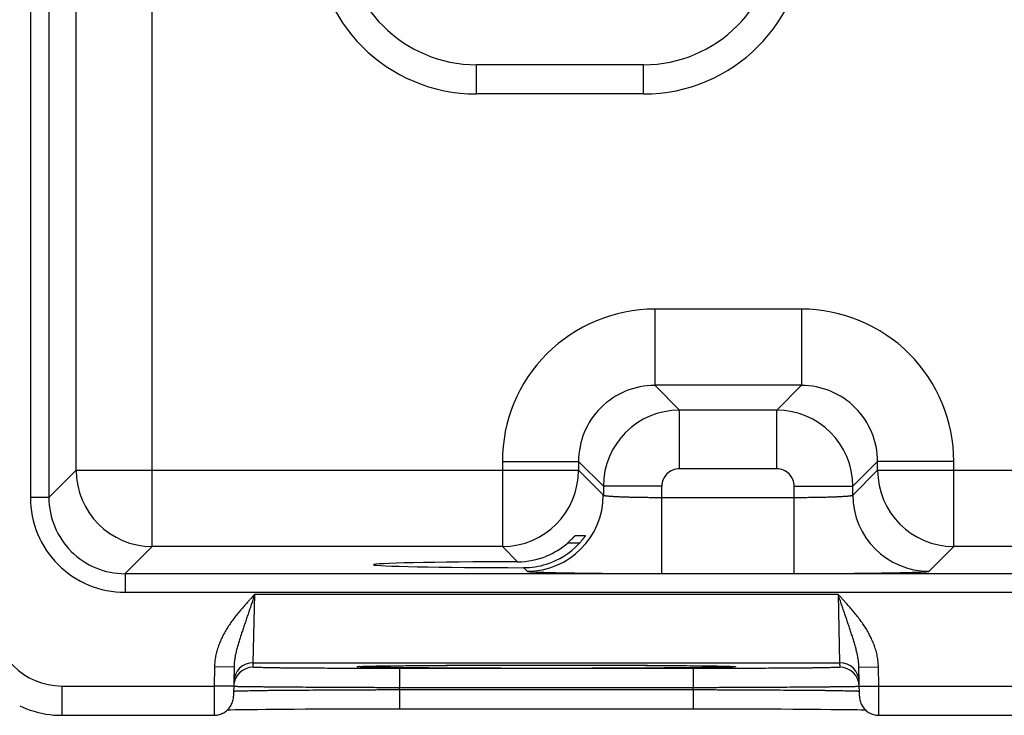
# Model space of a CAD drawing. Header units: inches. Extents: x 0 to 34, y 0 to 22.
# Tile 15 of 69: x 11.54 to 12.548, y 13.632 to 14.344. Entities that reach past the tile are written whole.
import ezdxf

# ---------------------------------------------------------------- set-up
doc = ezdxf.new("R2010")
doc.units = ezdxf.units.IN
doc.header["$LTSCALE"] = 1.87
doc.header["$MEASUREMENT"] = 0
doc.layers.get('0').update_dxf_attribs({"linetype": 'CONTINUOUS'})

msp = doc.modelspace()

# ---------------------------------------------------------------- linework, layer by layer
at = {"color": 7, "linetype": 'CONTINUOUS'}
for p, q in [((11.6755, 13.805), (11.6755, 16.9277)), ((11.5507, 16.8775), (11.5507, 13.8551)), ((11.5697, 16.8775), (11.5697, 13.8551)), ((11.5976, 13.883), (11.5976, 16.8497)), ((12.1787, 14.2983), (12.0077, 14.2983)), ((12.0077, 14.2683), (12.0077, 14.2983)), ((12.1787, 14.2683), (12.1787, 14.2983)), ((12.1787, 14.2683), (12.0077, 14.2683)), ((12.3404, 14.048), (12.1901, 14.048)), ((12.1901, 14.048), (12.1901, 13.97)), ((12.3404, 14.048), (12.3404, 13.97)), ((12.3404, 13.97), (12.1901, 13.97)), ((12.1901, 13.97), (12.2155, 13.9446)), ((12.3404, 13.97), (12.315, 13.9446)), ((12.315, 13.9446), (12.2155, 13.9446)), ((12.2155, 13.8846), (12.2155, 13.9446)), ((12.315, 13.8846), (12.315, 13.9446)), ((12.0341, 13.892), (12.1121, 13.892)), ((12.0341, 13.892), (12.0341, 13.805)), ((12.1121, 13.892), (12.1375, 13.8666)), ((12.1121, 13.892), (12.1121, 13.883)), ((12.4184, 13.892), (12.393, 13.8666)), ((12.4964, 13.892), (12.4184, 13.892)), ((12.4184, 13.883), (12.4184, 13.892)), ((12.4964, 13.805), (12.4964, 13.892)), ((11.5697, 13.8551), (11.5976, 13.883)), ((11.5976, 13.883), (12.1121, 13.883)), ((12.1121, 13.883), (12.1375, 13.8576)), ((12.315, 13.8846), (12.2155, 13.8846)), ((12.393, 13.8576), (12.4184, 13.883)), ((12.4184, 13.883), (13.0421, 13.883)), ((12.1975, 13.8666), (12.1375, 13.8666)), ((12.1375, 13.8666), (12.1375, 13.8576)), ((12.1975, 13.7772), (12.1975, 13.8666)), ((12.333, 13.8666), (12.393, 13.8666)), ((12.333, 13.7772), (12.333, 13.8666)), ((12.393, 13.8576), (12.393, 13.8666)), ((11.5697, 13.8551), (11.5507, 13.8551)), ((12.1975, 13.8552), (12.333, 13.8552)), ((12.1088, 13.8162), (12.1191, 13.8162)), ((11.6477, 13.7772), (11.6755, 13.805)), ((12.0341, 13.805), (11.6755, 13.805)), ((12.0341, 13.805), (12.0497, 13.7894)), ((12.1132, 13.8085), (12.1008, 13.8085)), ((12.471, 13.7796), (12.4964, 13.805)), ((12.9641, 13.805), (12.4964, 13.805)), ((11.6477, 13.7772), (15.3179, 13.7772)), ((11.6477, 13.7772), (11.6477, 13.7582)), ((12.0558, 13.7833), (12.0595, 13.7796)), ((12.1975, 13.7772), (12.333, 13.7772)), ((11.6477, 13.7582), (15.3179, 13.7582)), ((11.779, 13.686), (11.7806, 13.756)), ((11.7806, 13.756), (12.3779, 13.756)), ((12.3779, 13.756), (12.3795, 13.686)), ((11.7789, 13.6813), (11.779, 13.686)), ((11.779, 13.686), (12.3795, 13.686)), ((11.954, 13.6831), (11.9663, 13.6832)), ((11.9663, 13.6832), (11.9762, 13.6833)), ((11.9762, 13.6833), (11.9875, 13.6833)), ((11.9875, 13.6833), (11.9998, 13.6834)), ((11.9998, 13.6834), (12.0126, 13.6834)), ((12.0126, 13.6834), (12.0256, 13.6835)), ((12.0256, 13.6835), (12.0388, 13.6835)), ((12.0388, 13.6835), (12.0522, 13.6835)), ((12.0522, 13.6835), (12.0658, 13.6835)), ((12.0658, 13.6835), (12.0792, 13.6835)), ((12.0792, 13.6835), (12.0927, 13.6835)), ((12.0927, 13.6835), (12.1063, 13.6835)), ((12.1063, 13.6835), (12.1197, 13.6835)), ((12.1197, 13.6835), (12.133, 13.6835)), ((12.133, 13.6835), (12.146, 13.6834)), ((12.146, 13.6834), (12.1586, 13.6834)), ((12.1586, 13.6834), (12.1709, 13.6833)), ((12.1709, 13.6833), (12.1827, 13.6833)), ((12.1827, 13.6833), (12.1939, 13.6832)), ((12.1939, 13.6832), (12.2037, 13.6832)), ((12.2037, 13.6832), (12.2122, 13.6831)), ((12.3795, 13.686), (12.3796, 13.6813)), ((11.7393, 13.6819), (11.7389, 13.6621)), ((11.7593, 13.6815), (11.7393, 13.6819)), ((11.7593, 13.6815), (11.7587, 13.6518)), ((11.8878, 13.6821), (11.8879, 13.6821)), ((11.8879, 13.6821), (11.888, 13.6821)), ((11.888, 13.6821), (11.8882, 13.6821)), ((11.8882, 13.6821), (11.8885, 13.6821)), ((11.8885, 13.6821), (11.8888, 13.6821)), ((11.8888, 13.6821), (11.8894, 13.6822)), ((11.8894, 13.6822), (11.8901, 13.6822)), ((11.8901, 13.6822), (11.8912, 13.6823)), ((11.8912, 13.6823), (11.8926, 13.6823)), ((11.8926, 13.6823), (11.8948, 13.6824)), ((11.8948, 13.6824), (11.8978, 13.6824)), ((11.8978, 13.6824), (11.901, 13.6825)), ((11.901, 13.6825), (11.9049, 13.6826)), ((11.9049, 13.6826), (11.9098, 13.6827)), ((11.9098, 13.6827), (11.9157, 13.6828)), ((11.9157, 13.6828), (11.9228, 13.6829)), ((11.9228, 13.6829), (11.929, 13.6829)), ((12.2296, 13.68), (11.9289, 13.68)), ((11.9289, 13.68), (11.9289, 13.6604)), ((11.929, 13.6829), (11.936, 13.683)), ((11.936, 13.683), (11.9442, 13.6831)), ((11.9442, 13.6831), (11.954, 13.6831)), ((12.2122, 13.6831), (12.2226, 13.683)), ((12.2226, 13.683), (12.231, 13.6829)), ((12.2296, 13.68), (12.2296, 13.6604)), ((12.231, 13.6829), (12.2378, 13.6828)), ((12.2378, 13.6828), (12.2436, 13.6827)), ((12.2436, 13.6827), (12.2483, 13.6827)), ((12.2483, 13.6827), (12.2535, 13.6826)), ((12.2535, 13.6826), (12.2576, 13.6825)), ((12.2576, 13.6825), (12.261, 13.6824)), ((12.261, 13.6824), (12.2637, 13.6824)), ((12.2637, 13.6824), (12.2659, 13.6823)), ((12.2659, 13.6823), (12.2675, 13.6822)), ((12.2675, 13.6822), (12.2685, 13.6822)), ((12.2685, 13.6822), (12.2692, 13.6822)), ((12.2692, 13.6822), (12.2697, 13.6821)), ((12.2697, 13.6821), (12.27, 13.6821)), ((12.27, 13.6821), (12.2703, 13.6821)), ((12.2703, 13.6821), (12.2705, 13.6821)), ((12.3992, 13.6815), (12.4192, 13.6819)), ((12.3997, 13.6518), (12.3992, 13.6815)), ((12.4196, 13.6621), (12.4192, 13.6819)), ((11.583, 13.6621), (11.7389, 13.6621)), ((11.583, 13.6621), (11.583, 13.6321)), ((11.7389, 13.6621), (11.7388, 13.6321)), ((11.7589, 13.6618), (11.7389, 13.6621)), ((11.7588, 13.6568), (11.7589, 13.6568)), ((11.759, 13.6616), (11.7589, 13.6617)), ((11.9288, 13.6584), (11.9289, 13.6604)), ((11.9288, 13.6584), (12.2296, 13.6584)), ((11.9288, 13.6584), (11.9288, 13.6388)), ((12.2296, 13.6604), (11.9289, 13.6604)), ((12.2296, 13.6584), (12.2296, 13.6604)), ((12.2296, 13.6584), (12.2296, 13.6388)), ((12.3996, 13.6617), (12.3994, 13.6616)), ((12.3995, 13.6568), (12.3996, 13.6568)), ((12.3996, 13.6618), (12.4196, 13.6621)), ((12.4196, 13.6621), (12.6689, 13.6621)), ((12.4197, 13.6321), (12.4196, 13.6621)), ((11.7527, 13.6377), (11.7559, 13.6378)), ((11.7559, 13.6378), (11.7604, 13.6379)), ((11.7604, 13.6379), (11.7647, 13.638)), ((11.7647, 13.638), (11.7699, 13.638)), ((11.7699, 13.638), (11.7761, 13.6381)), ((11.7761, 13.6381), (11.7833, 13.6382)), ((11.7833, 13.6382), (11.7918, 13.6383)), ((11.7918, 13.6383), (11.8018, 13.6384)), ((11.8018, 13.6384), (11.8106, 13.6384)), ((11.8106, 13.6384), (11.8207, 13.6385)), ((11.8207, 13.6385), (11.8323, 13.6386)), ((11.8323, 13.6386), (11.8459, 13.6386)), ((11.8459, 13.6386), (11.8568, 13.6387)), ((11.8568, 13.6387), (11.8692, 13.6387)), ((11.8692, 13.6387), (11.8823, 13.6387)), ((11.8823, 13.6387), (11.8955, 13.6388)), ((11.8955, 13.6388), (11.9088, 13.6388)), ((11.9088, 13.6388), (11.9223, 13.6388)), ((11.9223, 13.6388), (12.2296, 13.6388)), ((12.2296, 13.6388), (12.2429, 13.6388)), ((12.2429, 13.6388), (12.2563, 13.6388)), ((12.2563, 13.6388), (12.2695, 13.6387)), ((12.2695, 13.6387), (12.2826, 13.6387)), ((12.2826, 13.6387), (12.2953, 13.6387)), ((12.2953, 13.6387), (12.3078, 13.6386)), ((12.3078, 13.6386), (12.3198, 13.6386)), ((12.3198, 13.6386), (12.3315, 13.6385)), ((12.3315, 13.6385), (12.3423, 13.6385)), ((12.3423, 13.6385), (12.3517, 13.6384)), ((12.3517, 13.6384), (12.3599, 13.6383)), ((12.3599, 13.6383), (12.3705, 13.6382)), ((12.3705, 13.6382), (12.3793, 13.6381)), ((12.3793, 13.6381), (12.3866, 13.6381)), ((12.3866, 13.6381), (12.3925, 13.638)), ((12.3925, 13.638), (12.3974, 13.6379)), ((12.3974, 13.6379), (12.4014, 13.6378)), ((12.4014, 13.6378), (12.4048, 13.6378)), ((12.4048, 13.6378), (12.4058, 13.6377)), ((11.583, 13.6321), (11.7388, 13.6321)), ((12.4197, 13.6321), (12.6688, 13.6321))]:
    msp.add_line(p, q, dxfattribs=at)
for points in [[(11.8878, 13.6821), (11.8878, 13.6821), (11.8878, 13.6821)], [(12.2705, 13.6821), (12.2706, 13.6821), (12.2707, 13.6821), (12.2707, 13.6821), (12.2707, 13.6821)], [(11.7388, 13.6321), (11.7394, 13.6321), (11.7406, 13.6322), (11.7418, 13.6323), (11.743, 13.6326), (11.7442, 13.6329), (11.7454, 13.6332), (11.7465, 13.6337), (11.7476, 13.6342), (11.7487, 13.6347), (11.7497, 13.6354), (11.7507, 13.6361), (11.7517, 13.6368), (11.7526, 13.6376), (11.7534, 13.6385), (11.7542, 13.6394), (11.755, 13.6404), (11.7556, 13.6414), (11.7563, 13.6424), (11.7568, 13.6435), (11.7573, 13.6446), (11.7577, 13.6458), (11.7581, 13.6469), (11.7584, 13.6481), (11.7586, 13.6493), (11.7587, 13.6505), (11.7587, 13.6518)], [(12.3997, 13.6518), (12.3998, 13.6505), (12.3999, 13.6493), (12.4001, 13.6481), (12.4004, 13.6469), (12.4007, 13.6458), (12.4012, 13.6446), (12.4017, 13.6435), (12.4022, 13.6424), (12.4028, 13.6414), (12.4035, 13.6404), (12.4043, 13.6394), (12.4051, 13.6385), (12.4059, 13.6376), (12.4068, 13.6368), (12.4078, 13.6361), (12.4088, 13.6354), (12.4098, 13.6347), (12.4109, 13.6342), (12.412, 13.6337), (12.4131, 13.6332), (12.4143, 13.6329), (12.4155, 13.6326), (12.4166, 13.6323), (12.4179, 13.6322), (12.4191, 13.6321), (12.4197, 13.6321)], [(11.5398, 13.6419), (11.5429, 13.6405), (11.5467, 13.6389), (11.5506, 13.6375), (11.5546, 13.6362), (11.5586, 13.6351), (11.5626, 13.6342), (11.5667, 13.6334), (11.5708, 13.6328), (11.5749, 13.6324), (11.5791, 13.6322), (11.583, 13.6321)]]:
    msp.add_lwpolyline(points, dxfattribs=at)
for centre, radius, start, end in [((12.0077, 14.4338), 0.1655, 180, 270), ((12.0077, 14.4338), 0.1355, 180, 270), ((12.1787, 14.4338), 0.1655, 270, 360), ((12.1787, 14.4338), 0.1355, 270, 360), ((12.1901, 13.892), 0.156, 89.9963, 180.0037), ((12.3404, 13.892), 0.156, 359.9963, 90.0037), ((12.19, 13.892), 0.0779, 89.9712, 180.0288), ((12.3404, 13.892), 0.0779, 359.9712, 90.0288), ((12.2155, 13.8666), 0.078, 90.0153, 179.9847), ((12.315, 13.8666), 0.078, 0.0153, 89.9847), ((11.6756, 13.883), 0.078, 180.0209, 269.9791), ((12.0341, 13.883), 0.078, 270.0209, 359.9791), ((12.2154, 13.8666), 0.018, 89.9962, 180.0037), ((12.315, 13.8666), 0.018, 359.9962, 90.0037), ((12.4964, 13.883), 0.078, 180.0209, 269.9791), ((11.6477, 13.8551), 0.097, 179.9966, 270.0034), ((11.6477, 13.8551), 0.078, 179.9906, 270.0094), ((12.0594, 13.8576), 0.078, 270.0209, 359.9791), ((12.471, 13.8576), 0.078, 180.0209, 269.9791), ((12.0495, 13.868), 0.0786, 292.2666, 310.7845), ((12.056, 13.8607), 0.0774, 287.4724, 316.8221), ((12.0495, 13.8679), 0.0786, 270.1847, 292.2821), ((12.056, 13.8607), 0.0774, 269.8558, 287.4495), ((11.583, 13.7321), 0.07, 180.0056, 270.0019), ((11.779, 13.666), 0.02, 89.9987, 178.9988), ((12.3795, 13.666), 0.02, 1.0012, 90.0013), ((11.7789, 13.6613), 0.02, 89.9987, 178.7553), ((11.8924, 13.6015), 0.0808, 93.1152, 93.2829), ((12.266, 13.5995), 0.0828, 86.7202, 86.8828), ((12.3796, 13.6613), 0.02, 1.2447, 90.0013), ((11.7789, 13.6613), 0.02, 178.7564, 179), ((12.3796, 13.6613), 0.02, 1, 1.2436)]:
    msp.add_arc(centre, radius, start, end, dxfattribs=at)
msp.add_ellipse((12.0792, 13.7863), major_axis=(0.1771, 0), ratio=0.017455, start_param=1.73829, end_param=4.579802, dxfattribs=at)
for points, knots in [([(12.1375, 13.8576), (12.1375, 13.8576), (12.1375, 13.8575), (12.1375, 13.8575), (12.1376, 13.8575), (12.1376, 13.8575), (12.1377, 13.8574), (12.1379, 13.8574), (12.138, 13.8573), (12.1383, 13.8572), (12.1385, 13.8572), (12.1388, 13.8571), (12.1391, 13.8571), (12.1396, 13.857), (12.1403, 13.8569), (12.1413, 13.8568), (12.1424, 13.8567), (12.1436, 13.8566), (12.1449, 13.8565), (12.1464, 13.8564), (12.1486, 13.8562), (12.1516, 13.8561), (12.1555, 13.8559), (12.1591, 13.8558), (12.1621, 13.8557), (12.1653, 13.8556), (12.1695, 13.8555), (12.1748, 13.8554), (12.1803, 13.8553), (12.1859, 13.8553), (12.1917, 13.8552), (12.1955, 13.8552), (12.1975, 13.8552)], [0, 0, 0, 0, 0.001207, 0.001962, 0.002834, 0.003831, 0.004957, 0.007611, 0.010816, 0.014578, 0.018902, 0.023789, 0.02924, 0.035253, 0.048956, 0.064876, 0.08298, 0.10323, 0.12558, 0.149981, 0.176376, 0.234901, 0.300614, 0.372902, 0.411302, 0.451089, 0.534442, 0.622179, 0.713474, 0.807469, 0.903279, 1, 1, 1, 1]), ([(12.333, 13.8552), (12.335, 13.8552), (12.3388, 13.8552), (12.3446, 13.8553), (12.3502, 13.8553), (12.3557, 13.8554), (12.3609, 13.8555), (12.3652, 13.8556), (12.3684, 13.8557), (12.3714, 13.8558), (12.375, 13.8559), (12.3789, 13.8561), (12.3819, 13.8562), (12.3841, 13.8564), (12.3856, 13.8565), (12.3869, 13.8566), (12.3881, 13.8567), (12.3892, 13.8568), (12.3901, 13.8569), (12.3909, 13.857), (12.3913, 13.8571), (12.3917, 13.8571), (12.392, 13.8572), (12.3922, 13.8572), (12.3924, 13.8573), (12.3926, 13.8574), (12.3927, 13.8574), (12.3928, 13.8575), (12.3929, 13.8575), (12.3929, 13.8575), (12.393, 13.8575), (12.393, 13.8576), (12.393, 13.8576)], [0, 0, 0, 0, 0.096721, 0.192531, 0.286526, 0.377821, 0.465558, 0.548911, 0.588698, 0.627098, 0.699386, 0.765099, 0.823624, 0.850019, 0.87442, 0.89677, 0.91702, 0.935124, 0.951044, 0.964747, 0.97076, 0.976211, 0.981098, 0.985422, 0.989184, 0.992389, 0.995043, 0.996169, 0.997166, 0.998038, 0.998793, 1, 1, 1, 1]), ([(12.1008, 13.8085), (12.1013, 13.8089), (12.102, 13.8095), (12.1029, 13.8104), (12.1036, 13.811), (12.1043, 13.8117), (12.1049, 13.8123), (12.1055, 13.8129), (12.1061, 13.8134), (12.1066, 13.814), (12.1071, 13.8144), (12.1074, 13.8148), (12.1076, 13.815), (12.1078, 13.8152), (12.108, 13.8154), (12.1082, 13.8156), (12.1083, 13.8157), (12.1085, 13.8159), (12.1086, 13.816), (12.1086, 13.816), (12.1087, 13.8161), (12.1087, 13.8161), (12.1088, 13.8162), (12.1088, 13.8162), (12.1088, 13.8162), (12.1088, 13.8162), (12.1088, 13.8162), (12.1088, 13.8162), (12.1088, 13.8162)], [0, 0, 0, 0, 0.173386, 0.258564, 0.342266, 0.424088, 0.503565, 0.580166, 0.653275, 0.722177, 0.786042, 0.81579, 0.843905, 0.870245, 0.894656, 0.916976, 0.937034, 0.954652, 0.969646, 0.976103, 0.981836, 0.986824, 0.991045, 0.994481, 0.997117, 0.998946, 0.999564, 1, 1, 1, 1]), ([(12.1191, 13.8162), (12.1191, 13.8162), (12.1191, 13.8162), (12.1191, 13.8162), (12.1191, 13.8162), (12.1191, 13.8162), (12.1191, 13.8162), (12.1191, 13.8162), (12.1191, 13.8162), (12.1191, 13.8161), (12.1191, 13.8161), (12.1191, 13.8161), (12.119, 13.816), (12.119, 13.816), (12.119, 13.8159), (12.1189, 13.8159), (12.1189, 13.8158), (12.1188, 13.8157), (12.1188, 13.8156), (12.1186, 13.8153), (12.1183, 13.8149), (12.118, 13.8144), (12.1176, 13.8139), (12.1172, 13.8133), (12.1167, 13.8127), (12.1162, 13.812), (12.1156, 13.8113), (12.115, 13.8106), (12.1144, 13.8099), (12.1136, 13.8089), (12.1129, 13.8082), (12.1124, 13.8077)], [0, 0, 0, 0, 0.000303, 0.000605, 0.001019, 0.001592, 0.002342, 0.003275, 0.004395, 0.005701, 0.00887, 0.012775, 0.017404, 0.022743, 0.028778, 0.035491, 0.042867, 0.050889, 0.068805, 0.089102, 0.136306, 0.191455, 0.253565, 0.321727, 0.395112, 0.472966, 0.554606, 0.639419, 0.726847, 0.816388, 1, 1, 1, 1]), ([(12.0595, 13.7796), (12.0595, 13.7796), (12.0595, 13.7796), (12.0595, 13.7796), (12.0596, 13.7796), (12.0597, 13.7795), (12.0598, 13.7795), (12.0599, 13.7795), (12.0601, 13.7794), (12.0604, 13.7794), (12.0608, 13.7793), (12.0613, 13.7793), (12.0619, 13.7792), (12.0626, 13.7791), (12.0633, 13.7791), (12.0641, 13.779), (12.065, 13.779), (12.0664, 13.7789), (12.0683, 13.7788), (12.0708, 13.7787), (12.0735, 13.7786), (12.0766, 13.7785), (12.08, 13.7784), (12.0836, 13.7783), (12.0876, 13.7782), (12.0917, 13.7781), (12.0961, 13.778), (12.1025, 13.7779), (12.111, 13.7778), (12.1218, 13.7776), (12.1333, 13.7775), (12.1454, 13.7774), (12.1579, 13.7773), (12.1709, 13.7773), (12.1841, 13.7773), (12.193, 13.7772), (12.1975, 13.7772)], [0, 0, 0, 0, 0.000163, 0.000356, 0.000838, 0.001455, 0.002212, 0.003109, 0.00415, 0.006665, 0.00976, 0.013432, 0.017681, 0.022505, 0.027903, 0.033872, 0.04041, 0.047512, 0.063391, 0.081469, 0.101707, 0.124062, 0.14848, 0.174901, 0.203262, 0.233502, 0.265548, 0.299322, 0.371734, 0.450067, 0.533574, 0.621478, 0.712943, 0.807113, 0.9031, 1, 1, 1, 1]), ([(12.333, 13.7772), (12.3375, 13.7772), (12.3464, 13.7773), (12.3596, 13.7773), (12.3725, 13.7773), (12.3851, 13.7774), (12.3972, 13.7775), (12.4087, 13.7776), (12.4195, 13.7778), (12.428, 13.7779), (12.4343, 13.778), (12.4388, 13.7781), (12.4429, 13.7782), (12.4468, 13.7783), (12.4505, 13.7784), (12.4538, 13.7785), (12.4569, 13.7786), (12.4597, 13.7787), (12.4622, 13.7788), (12.4641, 13.7789), (12.4655, 13.779), (12.4664, 13.779), (12.4672, 13.7791), (12.4679, 13.7791), (12.4686, 13.7792), (12.4692, 13.7793), (12.4697, 13.7793), (12.4701, 13.7794), (12.4704, 13.7794), (12.4706, 13.7795), (12.4707, 13.7795), (12.4708, 13.7795), (12.4709, 13.7796), (12.4709, 13.7796), (12.471, 13.7796), (12.471, 13.7796), (12.471, 13.7796)], [0, 0, 0, 0, 0.0969, 0.192887, 0.287057, 0.378522, 0.466426, 0.549933, 0.628266, 0.700678, 0.734452, 0.766498, 0.796738, 0.825099, 0.85152, 0.875938, 0.898293, 0.918531, 0.936609, 0.952488, 0.95959, 0.966128, 0.972097, 0.977495, 0.982319, 0.986568, 0.99024, 0.993335, 0.99585, 0.996891, 0.997788, 0.998545, 0.999162, 0.999644, 0.999837, 1, 1, 1, 1]), ([(11.7806, 13.756), (11.7793, 13.7547), (11.7775, 13.7527), (11.775, 13.75), (11.7726, 13.7473), (11.7696, 13.744), (11.766, 13.7399), (11.7626, 13.7357), (11.7592, 13.7314), (11.7565, 13.7277), (11.7545, 13.7248), (11.753, 13.7225), (11.7516, 13.7202), (11.7502, 13.7179), (11.7489, 13.7155), (11.7476, 13.7131), (11.7464, 13.7106), (11.7453, 13.7082), (11.7443, 13.7057), (11.743, 13.7023), (11.7416, 13.6979), (11.7404, 13.6927), (11.7395, 13.6873), (11.7393, 13.6837), (11.7393, 13.6819)], [0, 0, 0, 0, 0.062502, 0.093753, 0.125005, 0.187507, 0.25001, 0.312513, 0.375016, 0.437518, 0.46877, 0.500023, 0.531275, 0.562527, 0.59378, 0.625032, 0.656284, 0.687536, 0.718788, 0.75004, 0.812534, 0.875025, 0.937514, 1, 1, 1, 1]), ([(11.7806, 13.756), (11.78, 13.7544), (11.779, 13.7512), (11.7773, 13.7465), (11.7757, 13.7417), (11.7741, 13.737), (11.7725, 13.7323), (11.7709, 13.7276), (11.7694, 13.723), (11.7681, 13.7191), (11.767, 13.7161), (11.7663, 13.7138), (11.7656, 13.7115), (11.7649, 13.7092), (11.7642, 13.707), (11.7635, 13.7047), (11.7628, 13.7024), (11.7622, 13.7001), (11.7616, 13.6979), (11.7611, 13.6956), (11.7606, 13.6932), (11.7602, 13.6909), (11.7598, 13.6886), (11.7594, 13.6855), (11.7593, 13.6831), (11.7593, 13.6815)], [0, 0, 0, 0, 0.064934, 0.129755, 0.194354, 0.258635, 0.322517, 0.385939, 0.448866, 0.511285, 0.54231, 0.573219, 0.604018, 0.634715, 0.665319, 0.695844, 0.726302, 0.756707, 0.787075, 0.817423, 0.847767, 0.878122, 0.908508, 0.93894, 1, 1, 1, 1]), ([(12.4192, 13.6819), (12.4192, 13.6828), (12.4191, 13.6846), (12.4188, 13.6882), (12.4181, 13.6927), (12.4169, 13.6979), (12.4152, 13.7031), (12.4132, 13.7082), (12.4109, 13.7131), (12.4083, 13.7179), (12.4055, 13.7225), (12.4025, 13.727), (12.3993, 13.7314), (12.3959, 13.7357), (12.3924, 13.7399), (12.3889, 13.744), (12.3859, 13.7473), (12.3834, 13.75), (12.381, 13.7527), (12.3791, 13.7547), (12.3779, 13.756)], [0, 0, 0, 0, 0.031251, 0.062503, 0.124993, 0.187485, 0.249979, 0.312476, 0.374974, 0.437473, 0.499974, 0.562476, 0.624979, 0.687483, 0.749987, 0.81249, 0.874994, 0.906246, 0.937497, 1, 1, 1, 1]), ([(12.3992, 13.6815), (12.3992, 13.6823), (12.3991, 13.6839), (12.3989, 13.687), (12.3984, 13.6902), (12.3979, 13.6932), (12.3972, 13.6963), (12.3963, 13.7001), (12.3952, 13.7039), (12.3943, 13.707), (12.3936, 13.7092), (12.3929, 13.7115), (12.3922, 13.7138), (12.3914, 13.7161), (12.3904, 13.7191), (12.3891, 13.723), (12.3876, 13.7276), (12.386, 13.7323), (12.3844, 13.737), (12.3828, 13.7417), (12.3811, 13.7465), (12.3795, 13.7512), (12.3784, 13.7544), (12.3779, 13.756)], [0, 0, 0, 0, 0.030581, 0.061074, 0.121881, 0.152241, 0.182584, 0.243295, 0.304158, 0.334683, 0.365287, 0.395983, 0.426782, 0.45769, 0.488715, 0.551135, 0.614062, 0.677484, 0.741365, 0.805647, 0.870246, 0.935066, 1, 1, 1, 1]), ([(11.888, 13.6821), (11.8882, 13.6821), (11.8887, 13.6822), (11.8899, 13.6822), (11.8915, 13.6823), (11.8938, 13.6823), (11.8964, 13.6824), (11.8994, 13.6825), (11.9028, 13.6826), (11.9064, 13.6826), (11.912, 13.6827), (11.9198, 13.6828), (11.93, 13.6829), (11.9414, 13.683), (11.9539, 13.6831), (11.9673, 13.6832), (11.9869, 13.6833), (12.013, 13.6835), (12.0456, 13.6835), (12.0679, 13.6835), (12.0792, 13.6835)], [0, 0, 0, 0, 0.003782, 0.008049, 0.018029, 0.029917, 0.04369, 0.059325, 0.076792, 0.096055, 0.117075, 0.164229, 0.217884, 0.277627, 0.342989, 0.413465, 0.488504, 0.64991, 0.822193, 1, 1, 1, 1]), ([(12.0792, 13.6835), (12.0906, 13.6835), (12.1129, 13.6835), (12.1455, 13.6835), (12.1716, 13.6833), (12.1911, 13.6832), (12.2046, 13.6831), (12.2171, 13.683), (12.2284, 13.6829), (12.2387, 13.6828), (12.2465, 13.6827), (12.252, 13.6826), (12.2557, 13.6826), (12.259, 13.6825), (12.262, 13.6824), (12.2647, 13.6823), (12.2669, 13.6823), (12.2686, 13.6822), (12.2698, 13.6822), (12.2703, 13.6821), (12.2705, 13.6821)], [0, 0, 0, 0, 0.177808, 0.350092, 0.511499, 0.586539, 0.657015, 0.722377, 0.78212, 0.835774, 0.882928, 0.903948, 0.923209, 0.940677, 0.956312, 0.970085, 0.981972, 0.991951, 0.996218, 1, 1, 1, 1]), ([(11.9289, 13.68), (11.924, 13.68), (11.9142, 13.68), (11.8997, 13.68), (11.8855, 13.6801), (11.8717, 13.6801), (11.8584, 13.6802), (11.8458, 13.6802), (11.8358, 13.6803), (11.8282, 13.6803), (11.8229, 13.6804), (11.8178, 13.6804), (11.813, 13.6805), (11.8085, 13.6805), (11.8043, 13.6806), (11.8003, 13.6806), (11.7967, 13.6807), (11.7934, 13.6808), (11.7904, 13.6808), (11.7882, 13.6809), (11.7865, 13.6809), (11.7854, 13.6809), (11.7844, 13.681), (11.7834, 13.681), (11.7826, 13.681), (11.7818, 13.6811), (11.7811, 13.6811), (11.7806, 13.6811), (11.7801, 13.6812), (11.7797, 13.6812), (11.7795, 13.6812), (11.7793, 13.6812), (11.7792, 13.6812), (11.7791, 13.6813), (11.7791, 13.6813), (11.779, 13.6813), (11.779, 13.6813), (11.779, 13.6813), (11.7789, 13.6813), (11.7789, 13.6813), (11.7789, 13.6813), (11.7789, 13.6813), (11.7789, 13.6813)], [0, 0, 0, 0, 0.098017, 0.195091, 0.290285, 0.382681, 0.471394, 0.555561, 0.634378, 0.671538, 0.707078, 0.740917, 0.77297, 0.803158, 0.831411, 0.857662, 0.881847, 0.903903, 0.923783, 0.941441, 0.949423, 0.956832, 0.963664, 0.969916, 0.975584, 0.980666, 0.985158, 0.989057, 0.992361, 0.995068, 0.996198, 0.997178, 0.998009, 0.998692, 0.998978, 0.999228, 0.999441, 0.999619, 0.999761, 0.999819, 0.999869, 1, 1, 1, 1]), ([(12.0792, 13.6802), (12.0723, 13.6802), (12.0585, 13.6802), (12.038, 13.6802), (12.018, 13.6802), (11.9987, 13.6803), (11.9832, 13.6804), (11.9713, 13.6805), (11.9628, 13.6805), (11.9546, 13.6806), (11.9469, 13.6806), (11.9395, 13.6807), (11.9325, 13.6808), (11.9259, 13.6808), (11.9198, 13.6809), (11.9141, 13.681), (11.9089, 13.681), (11.9042, 13.6811), (11.9, 13.6812), (11.8969, 13.6813), (11.8946, 13.6813), (11.8931, 13.6814), (11.8917, 13.6814), (11.8905, 13.6815), (11.8895, 13.6815), (11.8889, 13.6815), (11.8884, 13.6816), (11.888, 13.6816), (11.8876, 13.6816), (11.8872, 13.6816), (11.8869, 13.6817), (11.8866, 13.6817), (11.8863, 13.6817), (11.8862, 13.6817), (11.886, 13.6817), (11.8859, 13.6817), (11.8859, 13.6818), (11.8858, 13.6818), (11.8857, 13.6818), (11.8857, 13.6818), (11.8856, 13.6818), (11.8856, 13.6818), (11.8856, 13.6818), (11.8855, 13.6818), (11.8855, 13.6818), (11.8855, 13.6818), (11.8855, 13.6819), (11.8855, 13.6819), (11.8855, 13.6819), (11.8855, 13.6819), (11.8856, 13.6819), (11.8856, 13.6819), (11.8856, 13.6819), (11.8857, 13.6819), (11.8857, 13.6819), (11.8858, 13.6819), (11.8859, 13.682), (11.886, 13.682), (11.8862, 13.682), (11.8865, 13.682), (11.8867, 13.682), (11.887, 13.6821), (11.8874, 13.6821), (11.8876, 13.6821), (11.8877, 13.6821)], [0, 0, 0, 0, 0.106159, 0.21109, 0.313579, 0.412439, 0.506529, 0.551441, 0.594758, 0.636354, 0.676106, 0.713903, 0.749635, 0.783195, 0.814489, 0.843429, 0.869925, 0.893904, 0.915298, 0.934044, 0.942405, 0.950084, 0.957078, 0.96338, 0.968985, 0.971526, 0.97389, 0.976078, 0.97809, 0.979925, 0.981583, 0.983064, 0.984367, 0.985494, 0.985991, 0.986444, 0.986853, 0.987218, 0.987538, 0.987815, 0.988049, 0.988239, 0.988387, 0.988496, 0.988537, 0.988571, 0.988601, 0.988631, 0.988664, 0.988703, 0.988808, 0.988952, 0.989138, 0.989367, 0.989639, 0.989956, 0.990316, 0.991168, 0.992198, 0.993404, 0.994788, 0.996349, 0.998086, 1, 1, 1, 1]), ([(12.2707, 13.6821), (12.2709, 13.6821), (12.2711, 13.6821), (12.2714, 13.6821), (12.2717, 13.682), (12.272, 13.682), (12.2723, 13.682), (12.2725, 13.682), (12.2726, 13.682), (12.2727, 13.6819), (12.2728, 13.6819), (12.2728, 13.6819), (12.2729, 13.6819), (12.2729, 13.6819), (12.2729, 13.6819), (12.2729, 13.6819), (12.2729, 13.6819), (12.2729, 13.6819), (12.2729, 13.6819), (12.2729, 13.6818), (12.2729, 13.6818), (12.2729, 13.6818), (12.2729, 13.6818), (12.2729, 13.6818), (12.2728, 13.6818), (12.2728, 13.6818), (12.2728, 13.6818), (12.2727, 13.6818), (12.2726, 13.6818), (12.2725, 13.6817), (12.2725, 13.6817), (12.2723, 13.6817), (12.2721, 13.6817), (12.2719, 13.6817), (12.2716, 13.6817), (12.2713, 13.6816), (12.2709, 13.6816), (12.2705, 13.6816), (12.2701, 13.6816), (12.2696, 13.6815), (12.2689, 13.6815), (12.268, 13.6815), (12.2668, 13.6814), (12.2654, 13.6814), (12.2639, 13.6813), (12.2616, 13.6813), (12.2584, 13.6812), (12.2543, 13.6811), (12.2496, 13.681), (12.2444, 13.681), (12.2387, 13.6809), (12.2326, 13.6808), (12.226, 13.6808), (12.219, 13.6807), (12.2116, 13.6806), (12.2038, 13.6806), (12.1957, 13.6805), (12.1872, 13.6805), (12.1753, 13.6804), (12.1598, 13.6803), (12.1405, 13.6802), (12.1204, 13.6802), (12.1, 13.6802), (12.0862, 13.6802), (12.0792, 13.6802)], [0, 0, 0, 0, 0.001915, 0.003652, 0.005213, 0.006597, 0.007804, 0.008834, 0.009687, 0.010047, 0.010363, 0.010636, 0.010865, 0.011052, 0.011196, 0.011301, 0.011341, 0.011374, 0.011403, 0.011433, 0.011467, 0.011508, 0.011616, 0.011764, 0.011955, 0.012188, 0.012465, 0.012785, 0.01315, 0.013558, 0.014011, 0.014508, 0.015635, 0.016938, 0.018419, 0.020077, 0.021911, 0.023922, 0.02611, 0.028473, 0.031013, 0.036618, 0.04292, 0.049913, 0.057592, 0.065953, 0.084696, 0.10609, 0.130069, 0.156564, 0.185502, 0.216797, 0.250357, 0.286088, 0.323885, 0.363638, 0.405234, 0.448551, 0.493464, 0.587554, 0.686416, 0.788907, 0.893839, 1, 1, 1, 1]), ([(12.3796, 13.6813), (12.3796, 13.6813), (12.3795, 13.6813), (12.3795, 13.6813), (12.3795, 13.6813), (12.3795, 13.6813), (12.3795, 13.6813), (12.3795, 13.6813), (12.3794, 13.6813), (12.3794, 13.6813), (12.3793, 13.6812), (12.3791, 13.6812), (12.379, 13.6812), (12.3788, 13.6812), (12.3784, 13.6812), (12.3779, 13.6811), (12.3773, 13.6811), (12.3767, 13.6811), (12.3759, 13.681), (12.375, 13.681), (12.3741, 13.681), (12.3731, 13.6809), (12.372, 13.6809), (12.3703, 13.6809), (12.368, 13.6808), (12.3651, 13.6808), (12.3618, 13.6807), (12.3581, 13.6806), (12.3542, 13.6806), (12.35, 13.6805), (12.3454, 13.6805), (12.3406, 13.6804), (12.3356, 13.6804), (12.3302, 13.6803), (12.3227, 13.6803), (12.3127, 13.6802), (12.3001, 13.6802), (12.2868, 13.6801), (12.273, 13.6801), (12.2588, 13.68), (12.2443, 13.68), (12.2345, 13.68), (12.2296, 13.68)], [0, 0, 0, 0, 0.000131, 0.000181, 0.000239, 0.000381, 0.000559, 0.000772, 0.001022, 0.001308, 0.001992, 0.002823, 0.003804, 0.004933, 0.00764, 0.010943, 0.014842, 0.019334, 0.024416, 0.030084, 0.036336, 0.043168, 0.050577, 0.058558, 0.076217, 0.096098, 0.118154, 0.142337, 0.168589, 0.196842, 0.22703, 0.259083, 0.292922, 0.328463, 0.365622, 0.444439, 0.528606, 0.617319, 0.709715, 0.804909, 0.901983, 1, 1, 1, 1]), ([(11.7589, 13.6568), (11.759, 13.6568), (11.759, 13.6568), (11.7592, 13.6569), (11.7593, 13.6569), (11.7595, 13.6569), (11.7599, 13.6569), (11.7604, 13.657), (11.7609, 13.657), (11.7616, 13.657), (11.7624, 13.657), (11.7633, 13.6571), (11.7643, 13.6571), (11.7657, 13.6572), (11.7678, 13.6572), (11.7706, 13.6573), (11.7737, 13.6573), (11.7772, 13.6574), (11.7811, 13.6575), (11.7853, 13.6575), (11.7898, 13.6576), (11.7946, 13.6577), (11.8017, 13.6577), (11.8112, 13.6578), (11.8234, 13.6579), (11.8366, 13.658), (11.8507, 13.6581), (11.8654, 13.6582), (11.8808, 13.6583), (11.8965, 13.6583), (11.9126, 13.6584), (11.9234, 13.6584), (11.9288, 13.6584)], [0, 0, 0, 0, 0.00052, 0.001181, 0.001985, 0.002931, 0.005252, 0.008142, 0.011602, 0.015629, 0.02022, 0.025375, 0.031089, 0.037359, 0.051555, 0.067929, 0.086445, 0.10706, 0.129727, 0.154393, 0.181003, 0.209494, 0.239802, 0.305584, 0.377744, 0.455618, 0.538493, 0.625605, 0.716155, 0.80931, 0.904216, 1, 1, 1, 1]), ([(11.9289, 13.6604), (11.9234, 13.6604), (11.9126, 13.6604), (11.8966, 13.6604), (11.8808, 13.6605), (11.8655, 13.6606), (11.8507, 13.6606), (11.8367, 13.6607), (11.8235, 13.6608), (11.8113, 13.6609), (11.8017, 13.6609), (11.7947, 13.661), (11.7898, 13.6611), (11.7853, 13.6611), (11.7811, 13.6611), (11.7773, 13.6612), (11.7738, 13.6612), (11.7707, 13.6613), (11.7679, 13.6613), (11.7658, 13.6614), (11.7643, 13.6614), (11.7634, 13.6614), (11.7625, 13.6615), (11.7617, 13.6615), (11.761, 13.6615), (11.7604, 13.6615), (11.7599, 13.6616), (11.7596, 13.6616), (11.7594, 13.6616), (11.7592, 13.6616), (11.7591, 13.6616), (11.7591, 13.6616), (11.759, 13.6616)], [0, 0, 0, 0, 0.095817, 0.190753, 0.283937, 0.374511, 0.461642, 0.54453, 0.622413, 0.694576, 0.760353, 0.790657, 0.819143, 0.845746, 0.870404, 0.893062, 0.913668, 0.932173, 0.948536, 0.96272, 0.968984, 0.974691, 0.979839, 0.984424, 0.988443, 0.991895, 0.994778, 0.99709, 0.998032, 0.998831, 0.999487, 1, 1, 1, 1]), ([(12.3994, 13.6616), (12.3994, 13.6616), (12.3993, 13.6616), (12.3992, 13.6616), (12.3991, 13.6616), (12.3989, 13.6616), (12.3985, 13.6616), (12.398, 13.6615), (12.3975, 13.6615), (12.3968, 13.6615), (12.396, 13.6615), (12.3951, 13.6614), (12.3941, 13.6614), (12.3927, 13.6614), (12.3906, 13.6613), (12.3878, 13.6613), (12.3847, 13.6612), (12.3812, 13.6612), (12.3773, 13.6611), (12.3731, 13.6611), (12.3686, 13.6611), (12.3638, 13.661), (12.3567, 13.6609), (12.3472, 13.6609), (12.335, 13.6608), (12.3218, 13.6607), (12.3078, 13.6606), (12.293, 13.6606), (12.2777, 13.6605), (12.2619, 13.6604), (12.2458, 13.6604), (12.235, 13.6604), (12.2296, 13.6604)], [0, 0, 0, 0, 0.000513, 0.001169, 0.001968, 0.00291, 0.005222, 0.008105, 0.011557, 0.015576, 0.020161, 0.025309, 0.031016, 0.03728, 0.051464, 0.067827, 0.086332, 0.106938, 0.129596, 0.154254, 0.180857, 0.209343, 0.239647, 0.305425, 0.377587, 0.45547, 0.538358, 0.625489, 0.716063, 0.809247, 0.904183, 1, 1, 1, 1]), ([(12.2296, 13.6584), (12.2351, 13.6584), (12.2459, 13.6584), (12.2619, 13.6583), (12.2777, 13.6583), (12.2931, 13.6582), (12.3078, 13.6581), (12.3218, 13.658), (12.335, 13.6579), (12.3473, 13.6578), (12.3568, 13.6577), (12.3638, 13.6577), (12.3687, 13.6576), (12.3732, 13.6575), (12.3774, 13.6575), (12.3812, 13.6574), (12.3847, 13.6573), (12.3879, 13.6573), (12.3907, 13.6572), (12.3927, 13.6572), (12.3942, 13.6571), (12.3952, 13.6571), (12.3961, 13.657), (12.3968, 13.657), (12.3975, 13.657), (12.3981, 13.657), (12.3986, 13.6569), (12.399, 13.6569), (12.3992, 13.6569), (12.3993, 13.6569), (12.3994, 13.6568), (12.3995, 13.6568), (12.3995, 13.6568)], [0, 0, 0, 0, 0.095784, 0.19069, 0.283845, 0.374395, 0.461507, 0.544381, 0.622256, 0.694416, 0.760198, 0.790505, 0.818997, 0.845606, 0.870273, 0.892939, 0.913555, 0.932071, 0.948445, 0.962641, 0.968911, 0.974625, 0.97978, 0.984371, 0.988398, 0.991857, 0.994748, 0.997069, 0.998015, 0.998819, 0.99948, 1, 1, 1, 1])]:
    msp.add_open_spline(points, degree=3, knots=knots, dxfattribs=at)

doc.saveas('drawing.dxf')
